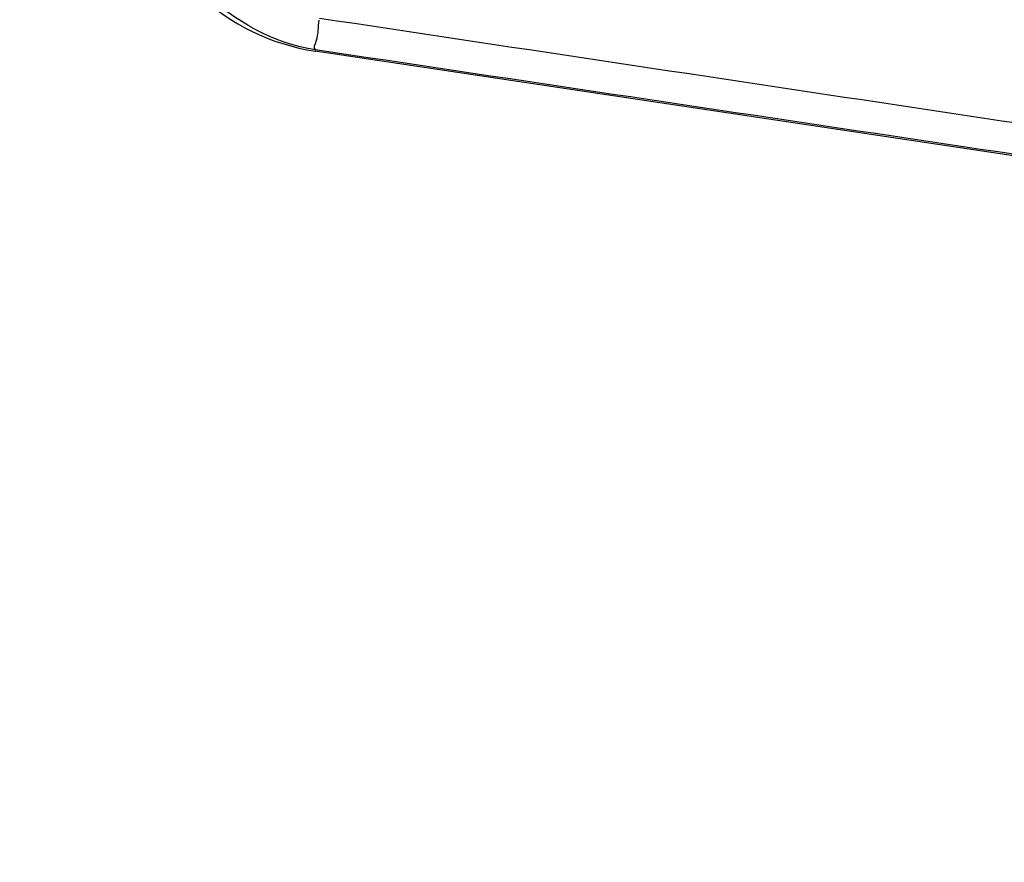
# Paper-space layout 'Sheet' of a CAD drawing. Header units: inches. Extents: x 0.2 to 10.8, y 0.2 to 8.3.
# Tile 156 of 256: x 2.9468 to 3.0377, y 4.146 to 4.2237. Entities that reach past the tile are written whole.
import ezdxf

# ---------------------------------------------------------------- set-up
doc = ezdxf.new("R2010")
doc.units = ezdxf.units.IN
doc.header["$MEASUREMENT"] = 0
doc.layers.get('0').update_dxf_attribs({"lineweight": 5})
doc.styles.add('My Text', font='tahoma.ttf')
doc.dimstyles.new('My Dimension - mm [in] (ANSI)$0', dxfattribs={"dimtxt": 0.12, "dimasz": 0.09842519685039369, "dimexe": 0.125, "dimexo": 0.06299999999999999, "dimgap": 0.03149606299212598, "dimtad": 0, "dimlfac": 250, "dimzin": 4, "dimdsep": 46, "dimtxsty": 'My Text', "dimblk": 'Filled-1', "dimcen": 0.09, "dimclrd": 1, "dimclre": 1, "dimclrt": 1, "dimadec": 1, "dimazin": 1, "dimtfac": 1, "dimtofl": 0, "dimtmove": 0, "dimatfit": 3, "dimfxl": 1, "dimtolj": 1, "dimtzin": 4, "dimlwd": -1, "dimlwe": -1, "dimarcsym": 0})

# ---------------------------------------------------------------- blocks, each defined once
blk = doc.blocks.new('*D5')
at = {"color": 1, "true_color": 0xff0000}
for p, q in [((2.780755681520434, 5.679234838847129), (2.780755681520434, 5.777660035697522)), ((3.134363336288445, 5.580809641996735), (2.655755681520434, 5.580809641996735)), ((3.249656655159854, 3.709957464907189), (2.655755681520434, 3.709957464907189)), ((2.780755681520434, 3.611532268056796), (2.780755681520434, 3.513107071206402))]:
    blk.add_line(p, q, dxfattribs=at)
at = {"layer": 'Defpoints', "color": 0}
for p in [(3.197363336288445, 5.580809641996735), (2.780755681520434, 3.709957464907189), (3.312656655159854, 3.709957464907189)]:
    blk.add_point(p, dxfattribs=at)
at = {"color": 1, "true_color": 0xff0000, "insert": (2.780755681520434, 4.645383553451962), "char_height": 0.12, "attachment_point": 5, "rotation": 90, "style": 'My Text'}
blk.add_mtext('\\A1;467.71 mm [18.414 in]', dxfattribs=at)
blk = doc.blocks.new('Filled-1')
blk = doc.blocks.new('*D7')
at = {"color": 1, "true_color": 0xff0000}
for p, q in [((2.885847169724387, 4.510735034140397), (2.885847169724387, 3.015490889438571)), ((4.10887950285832, 4.510735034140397), (4.10887950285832, 3.015490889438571)), ((2.984272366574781, 3.140490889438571), (4.010454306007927, 3.140490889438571)), ((4.10887950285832, 3.140490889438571), (4.20730469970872, 3.140490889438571))]:
    blk.add_line(p, q, dxfattribs=at)
at = {"layer": 'Defpoints', "color": 0}
for p in [(2.885847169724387, 4.573735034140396), (4.10887950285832, 4.573735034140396), (4.10887950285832, 3.140490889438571)]:
    blk.add_point(p, dxfattribs=at)
at = {"color": 1, "true_color": 0xff0000, "insert": (5.07271614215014, 3.140490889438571), "char_height": 0.12, "attachment_point": 5, "style": 'My Text'}
blk.add_mtext('\\A1;305.76 mm [12.038 in]', dxfattribs=at)

psp = doc.layouts.new('Sheet')

# ---------------------------------------------------------------- linework, layer by layer
at = {"color": 0, "linetype": 'ByBlock', "lineweight": -3}
for p, q in [((2.974097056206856, 4.220839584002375), (2.974115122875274, 4.220960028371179)), ((3.077504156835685, 4.205328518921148), (2.974097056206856, 4.220839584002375))]:
    psp.add_line(p, q, dxfattribs=at)
psp.add_arc((2.977063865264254, 4.240618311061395), 0.02, 192.1466566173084, 261.4692342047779, dxfattribs=at)
for points in [[(2.974115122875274, 4.220960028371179), (2.966662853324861, 4.222075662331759), (2.959218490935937, 4.229069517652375), (2.957638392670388, 4.236437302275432)], [(3.077890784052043, 4.20831349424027), (3.043420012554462, 4.213497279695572), (3.008949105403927, 4.218680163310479), (2.974478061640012, 4.223862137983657)], [(3.077527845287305, 4.205486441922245), (3.043057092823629, 4.210645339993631), (3.008586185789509, 4.215803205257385), (2.974115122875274, 4.220960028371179)]]:
    psp.add_open_spline(points, degree=3, dxfattribs=at)
psp.add_open_spline([(2.974115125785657, 4.220960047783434), (2.973929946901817, 4.221154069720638), (2.974460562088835, 4.22223534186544), (2.974358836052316, 4.223056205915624), (2.974462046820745, 4.223701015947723)], degree=3, knots=[0, 0, 0, 0, 0.2911427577, 1, 1, 1, 1], dxfattribs=at)

# ---------------------------------------------------------------- dimensions: what is measured, and where the dimension line sits
dim = psp.add_linear_dim(base=(2.780755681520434, 3.709957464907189), p1=(3.197363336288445, 5.580809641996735), p2=(3.312656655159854, 3.709957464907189), angle=90, dimstyle='My Dimension - mm [in] (ANSI)$0', override={"dimpost": ' mm'})
dim.commit()
dim.dimension.update_dxf_attribs({"geometry": '*D5', "text_midpoint": (2.780755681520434, 4.645383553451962)})
dim = psp.add_linear_dim(base=(4.10887950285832, 3.140490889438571), p1=(2.885847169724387, 4.573735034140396), p2=(4.10887950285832, 4.573735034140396), dimstyle='My Dimension - mm [in] (ANSI)$0', override={"dimpost": ' mm'})
dim.commit()
dim.dimension.update_dxf_attribs({"geometry": '*D7', "text_midpoint": (5.07271614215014, 3.140490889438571), "dimtype": 160})

doc.saveas('drawing.dxf')
